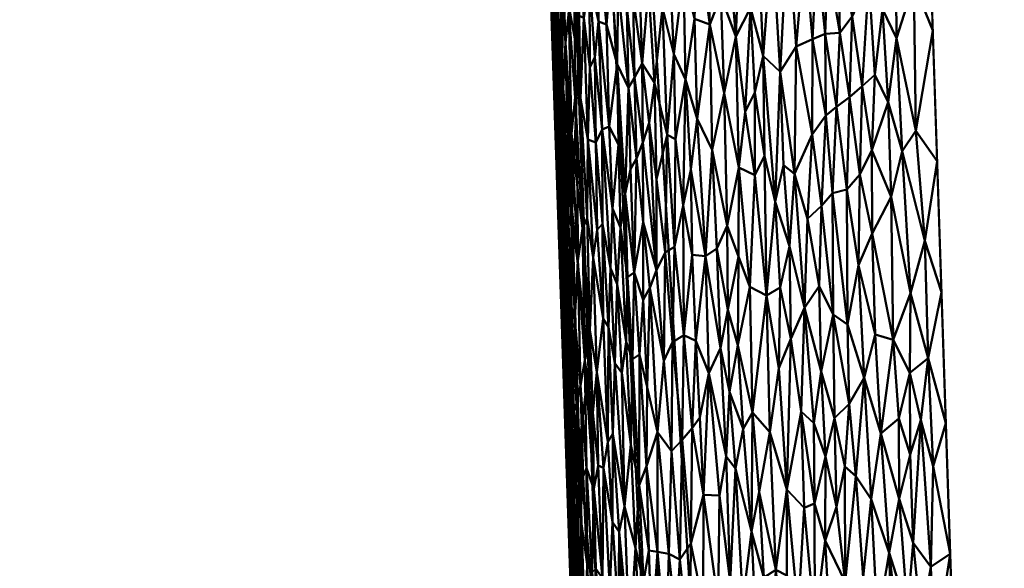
# Model space of a CAD drawing. Header units: millimetres. Extents: x -206 to 140, y -177 to 122.
# Tile 39 of 256: x -22.78 to -19.24, y -152.11 to -150.14. Entities that reach past the tile are written whole.
import ezdxf

# ---------------------------------------------------------------- set-up
doc = ezdxf.new("R2010")
doc.units = ezdxf.units.MM
doc.layers.add('A-GENM', color=13, linetype='Continuous', lineweight=30)

# ---------------------------------------------------------------- blocks, each defined once
blk = doc.blocks.new('MODEL - MODEL-3833-View 1')
at = {"layer": 'A-GENM', "lineweight": 40}
mesh = blk.add_polyface(dxfattribs=at)
corners = [(-20.4142, -107.4088, 20.6431), (-22.5142, -44.7437, 20.6313), (-22.7767, -36.9094, 20.6061), (-22.7767, -36.9094, 15.0006), (-22.4117, -47.8029, 15.3288), (-22.3007, -51.1149, 15.4152), (-22.0466, -58.6978, 15.6051), (-20.4142, -107.4088, 16.884)]
mesh.append_faces([[corners[k] for k in face] for face in [(3, 1, 2)]], dxfattribs={"vtx0": -1})
mesh.append_faces([[corners[k] for k in face] for face in [(6, 1, 5)]], dxfattribs={"vtx0": -1, "vtx1": -1})
mesh.append_faces([[corners[k] for k in face] for face in [(1, 3, 4)]], dxfattribs={"vtx0": -1, "vtx2": -1})
mesh.append_faces([[corners[k] for k in face] for face in [(4, 5, 1), (0, 1, 6)]], dxfattribs={"vtx1": -1, "vtx2": -1})
mesh.append_faces([[corners[k] for k in face] for face in [(6, 7, 0)]], dxfattribs={"vtx2": -1})
mesh = blk.add_polyface(dxfattribs=at)
corners = [(21.1397, -44.6974, 22.1261), (7.0538, -44.6974, 22.9077), (-7.0538, -44.6974, 22.9077), (-21.1397, -44.6974, 22.1261), (-18.9962, -109.0266, 22.1371), (-6.3399, -109.0266, 22.9088), (6.3399, -109.0266, 22.9088), (18.9977, -108.9806, 22.1371), (0, -52.9046, 23.0054), (0.8129, -53.0684, 23.004), (1.4974, -53.5321, 23.0008), (1.9482, -54.2209, 22.9977), (2.1, -55.0093, 22.9964), (1.9485, -55.7875, 22.9977), (1.4949, -56.4795, 23.0008), (0.8128, -56.9408, 23.004), (0, -57.1046, 23.0054), (-0.8132, -56.9406, 23.004), (-1.4974, -56.4771, 23.0008), (-1.948, -55.7888, 22.9977), (-2.1, -55.0035, 22.9964), (-1.9487, -54.2221, 22.9977), (-1.4944, -53.5292, 23.0009), (-0.8117, -53.0679, 23.004), (0, -44.6974, 22.9077), (-20.0679, -76.862, 22.1316), (20.0687, -76.839, 22.1316), (2.4839, -83.2791, 22.9917), (-20.6046, -60.757, 22.1289), (-19.5313, -92.967, 22.1344), (-9.2425, -84.0174, 22.8161)]
mesh.append_faces([[corners[k] for k in face] for face in [(5, 29, 4), (1, 26, 0)]], dxfattribs={"vtx0": -1})
mesh.append_faces([[corners[k] for k in face] for face in [(17, 27, 16), (26, 27, 7), (20, 28, 19), (9, 24, 8), (25, 30, 28), (8, 24, 23), (23, 24, 22), (19, 30, 18), (12, 1, 11)]], dxfattribs={"vtx0": -1, "vtx1": -1})
mesh.append_faces([[corners[k] for k in face] for face in [(28, 20, 2), (5, 30, 29), (27, 26, 13), (28, 30, 19), (30, 27, 17), (26, 1, 12), (30, 5, 27)]], dxfattribs={"vtx0": -1, "vtx1": -1, "vtx2": -1})
mesh.append_faces([[corners[k] for k in face] for face in [(30, 17, 18), (2, 20, 21), (2, 21, 22), (27, 6, 7), (27, 13, 14), (10, 1, 24), (26, 12, 13), (24, 9, 10)]], dxfattribs={"vtx0": -1, "vtx2": -1})
mesh.append_faces([[corners[k] for k in face] for face in [(25, 29, 30), (24, 2, 22), (15, 16, 27), (14, 15, 27), (5, 6, 27), (10, 11, 1)]], dxfattribs={"vtx1": -1, "vtx2": -1})
mesh.append_faces([[corners[k] for k in face] for face in [(2, 3, 28)]], dxfattribs={"vtx2": -1})
mesh = blk.add_polyface(dxfattribs=at)
corners = [(-19.1745, -109.0266, 14.5661), (-19.5556, -109.0266, 15.1931), (-19.9161, -109.0266, 15.8321), (-20.2558, -109.0266, 16.4824), (-21.9944, -58.704, 15.2878), (-22.2486, -51.2527, 15.1062), (-22.1159, -51.4491, 14.7221), (-21.976, -51.645, 14.3403), (-21.8291, -51.8403, 13.9608), (-21.675, -52.0353, 13.5839), (-21.514, -52.2299, 13.2098), (-21.3462, -52.4242, 12.8386), (-21.1715, -52.6184, 12.4705), (-20.99, -52.8124, 12.1056), (-19.213, -54.3335, 9.18), (-17.2107, -55.5949, 6.7536), (-14.6963, -56.7858, 4.4616), (-13.9885, -60.485, 4.2596), (-12.5515, -64.1203, 3.5898), (-10.4426, -67.3289, 2.6641), (-16.2106, -79.8129, 8.102), (-18.5718, -94.1741, 12.2965), (-12.7953, -72.4209, 4.8821), (-11.6189, -69.8749, 3.7731), (-11.2353, -66.1227, 3.0121), (-11.0308, -68.6019, 3.2186), (-21.1251, -83.8653, 15.8851), (-20.4097, -71.9713, 13.0914), (-17.3912, -86.9935, 10.1993), (-18.4226, -70.6834, 9.7817)]
mesh.append_faces([[corners[k] for k in face] for face in [(17, 15, 16)]], dxfattribs={"vtx0": -1})
mesh.append_faces([[corners[k] for k in face] for face in [(2, 26, 1), (14, 29, 13), (4, 27, 26), (18, 22, 17), (15, 29, 14)]], dxfattribs={"vtx0": -1, "vtx1": -1})
mesh.append_faces([[corners[k] for k in face] for face in [(27, 21, 26), (29, 28, 27), (21, 1, 26), (15, 20, 29), (13, 29, 27), (17, 20, 15), (4, 10, 27)]], dxfattribs={"vtx0": -1, "vtx1": -1, "vtx2": -1})
mesh.append_faces([[corners[k] for k in face] for face in [(4, 7, 8), (23, 18, 24), (27, 11, 12), (27, 10, 11)]], dxfattribs={"vtx0": -1, "vtx2": -1})
mesh.append_faces([[corners[k] for k in face] for face in [(3, 26, 2), (0, 1, 21)]], dxfattribs={"vtx1": -1})
mesh.append_faces([[corners[k] for k in face] for face in [(6, 7, 4), (8, 9, 4), (12, 13, 27), (9, 10, 4), (28, 21, 27), (22, 20, 17), (25, 23, 24), (23, 22, 18), (20, 28, 29)]], dxfattribs={"vtx1": -1, "vtx2": -1})
mesh.append_faces([[corners[k] for k in face] for face in [(4, 5, 6), (24, 19, 25)]], dxfattribs={"vtx2": -1})
mesh = blk.add_polyface(dxfattribs=at)
corners = [(-20.9417, -90.162, 16.1224), (-20.887, -90.7195, 16.0451), (-20.9196, -90.9754, 16.1595), (-21.0324, -88.3854, 16.1928), (-20.9851, -89.1224, 16.1221), (-21.0182, -89.1314, 16.2764), (-21.0107, -88.1571, 16.0754), (-20.9589, -88.6412, 15.9959), (-20.9298, -91.4299, 16.2695), (-20.8796, -92.2686, 16.2039), (-20.9107, -92.2876, 16.3472), (-20.8314, -94.474, 16.3677), (-20.8733, -93.7088, 16.5243), (-20.8705, -93.1024, 16.298), (-20.9255, -89.6069, 16.0188), (-20.9498, -91.4255, 16.4644), (-20.9564, -90.6591, 16.253), (-21.0008, -89.9033, 16.4244), (-20.9753, -90.6644, 16.4444), (-20.8988, -92.9477, 16.5044), (-20.8262, -93.7534, 16.231), (-20.8101, -92.9447, 16.0977), (-20.7926, -94.6123, 16.2387), (-20.7331, -95.17, 16.1504), (-20.7716, -94.0573, 16.124), (-20.8485, -91.8321, 16.0714), (-20.8478, -94.4699, 16.5443), (-20.9821, -89.8882, 16.2323), (-21.0263, -89.1422, 16.4044), (-21.0519, -88.3811, 16.3844), (-20.9243, -92.1866, 16.4844)]
mesh.append_faces([[corners[k] for k in face] for face in [(14, 4, 7), (17, 16, 18), (1, 0, 14), (23, 22, 24), (21, 9, 25), (18, 16, 15), (28, 5, 17)]], dxfattribs={"vtx0": -1, "vtx1": -1})
mesh.append_faces([[corners[k] for k in face] for face in [(0, 1, 2), (3, 4, 5), (4, 6, 7), (8, 9, 10), (11, 12, 13), (8, 15, 16), (2, 8, 16), (10, 15, 8), (19, 10, 13), (20, 13, 21), (20, 22, 11), (24, 22, 20), (13, 20, 11), (4, 27, 5), (27, 4, 0), (3, 6, 4), (27, 17, 5), (13, 10, 9), (13, 9, 21), (2, 25, 9), (14, 0, 4), (0, 2, 16), (27, 0, 16), (9, 8, 2), (27, 16, 17), (3, 5, 29)]], dxfattribs={"vtx0": -1, "vtx1": -1, "vtx2": -1})
mesh.append_faces([[corners[k] for k in face] for face in [(2, 1, 25), (5, 28, 29), (13, 12, 19)]], dxfattribs={"vtx0": -1, "vtx2": -1})
mesh.append_faces([[corners[k] for k in face] for face in [(21, 24, 20), (26, 12, 11), (30, 15, 10), (19, 30, 10)]], dxfattribs={"vtx1": -1, "vtx2": -1})
mesh = blk.add_polyface(dxfattribs=at)
corners = [(-20.5909, -94.168, 21.4938), (-20.5685, -94.1308, 21.5272), (-20.5963, -93.8795, 21.5), (-20.6279, -93.8111, 21.4561), (-20.653, -93.7403, 21.4195), (-20.6308, -94.0828, 21.4372), (-20.8488, -93.6212, 20.9209), (-20.8576, -93.5756, 20.881), (-20.8442, -93.8731, 20.9007), (-20.7631, -94.2045, 21.1577), (-20.7839, -93.8794, 21.13), (-20.7826, -94.2026, 21.1016), (-20.8422, -94.4029, 20.7893), (-20.8579, -93.9313, 20.7911), (-20.8568, -94.0968, 20.739), (-20.8704, -93.6899, 20.7396), (-20.8781, -93.5392, 20.6885), (-20.8725, -93.7337, 20.6405), (-20.8649, -93.9338, 20.6884), (-20.5413, -94.0807, 21.5656), (-20.5737, -93.8423, 21.5332), (-20.7371, -94.3533, 21.2116), (-20.7515, -93.9161, 21.2122), (-20.6979, -93.9301, 21.3275), (-20.7185, -93.5515, 21.3118), (-20.7304, -93.7852, 21.2707), (-20.8584, -93.7332, 20.8407), (-20.8714, -93.5244, 20.7917), (-20.849, -94.0468, 20.8327), (-20.8332, -94.1708, 20.9064), (-20.825, -94.1699, 20.948), (-20.8098, -94.337, 20.9899), (-20.8172, -94.0065, 21.0047), (-20.8511, -94.3414, 20.693), (-20.8594, -94.1226, 20.6406), (-20.8379, -93.7115, 20.9591), (-20.8316, -93.6024, 21.0012), (-20.8049, -93.8935, 21.0631), (-20.768, -93.9088, 21.1712), (-20.7813, -93.5319, 21.1692), (-20.76, -93.4309, 21.2307), (-20.7291, -94.0941, 21.2506), (-20.7947, -94.3323, 21.0476), (-20.7117, -94.0595, 21.2909), (-20.685, -94.3177, 21.3274), (-20.8036, -93.5401, 21.1052), (-20.6597, -94.3062, 21.3755), (-20.6699, -93.9408, 21.379), (-20.6959, -93.6778, 21.3475), (-20.5188, -93.8093, 21.6046), (-20.5513, -93.7842, 21.5655), (-20.6098, -93.5623, 21.4957), (-20.6803, -93.575, 21.3822), (-20.8249, -93.4771, 21.0422), (-20.6422, -93.501, 21.4499)]
mesh.append_faces([[corners[k] for k in face] for face in [(0, 1, 2), (3, 4, 5), (6, 7, 8), (9, 10, 11), (12, 13, 14), (14, 13, 15), (16, 17, 18), (19, 20, 1), (21, 22, 9), (23, 24, 25), (8, 7, 26), (26, 27, 13), (15, 13, 27), (26, 13, 28), (13, 12, 28), (29, 8, 28), (30, 31, 32), (16, 18, 15), (14, 15, 18), (14, 18, 33), (18, 34, 33), (30, 32, 35), (30, 35, 8), (36, 32, 37), (38, 10, 9), (39, 38, 22), (22, 25, 40), (22, 41, 25), (42, 37, 32), (42, 11, 37), (25, 41, 43), (44, 23, 43), (45, 37, 10), (11, 10, 37), (46, 47, 23), (2, 1, 20), (23, 47, 48), (41, 22, 21), (49, 50, 19), (51, 2, 20), (50, 20, 19), (5, 0, 3), (47, 52, 48), (23, 48, 24), (52, 47, 4), (47, 46, 5), (8, 29, 30), (10, 38, 39), (38, 9, 22), (26, 28, 8), (53, 36, 37), (36, 35, 32), (35, 6, 8), (23, 25, 43), (54, 4, 3), (5, 4, 47), (3, 2, 51), (2, 3, 0)]], dxfattribs={"vtx0": -1, "vtx1": -1, "vtx2": -1})
mesh.append_faces([[corners[k] for k in face] for face in [(18, 17, 34)]], dxfattribs={"vtx0": -1, "vtx2": -1})
mesh = blk.add_polyface(dxfattribs=at)
corners = [(-20.4275, -94.0471, 21.696), (-20.3925, -93.7558, 21.7391), (-20.4486, -93.6129, 21.6893), (-19.6286, -93.9892, 22.1165), (-19.5594, -94.3229, 22.1261), (-19.5658, -93.793, 22.1275), (-20.4522, -94.3362, 21.6603), (-20.4681, -93.881, 21.6595), (-20.4972, -94.1496, 21.6168), (-20.019, -93.5753, 21.9947), (-19.9888, -94.0194, 22.0019), (-19.958, -93.664, 22.0207), (-19.9301, -93.9934, 22.0278), (-20.0751, -93.6251, 21.9658), (-20.0457, -94.11, 21.9728), (-19.8432, -94.2358, 22.0577), (-19.8843, -93.9734, 22.046), (-19.8815, -94.2678, 22.0434), (-20.2048, -93.983, 21.8813), (-20.153, -93.8803, 21.9167), (-20.1894, -93.5744, 21.9003), (-19.6313, -93.5097, 22.1188), (-20.502, -93.5728, 21.6334), (-20.5188, -93.8093, 21.6046), (-20.3865, -94.1383, 21.7329), (-20.2367, -93.6052, 21.8681), (-20.3435, -93.6127, 21.7864), (-20.3535, -93.9199, 21.7691), (-20.3106, -93.6478, 21.8122), (-20.2984, -93.9404, 21.8141), (-20.259, -93.8372, 21.8467), (-19.787, -93.9117, 22.0792), (-19.7272, -93.7777, 22.0967), (-19.7774, -93.6218, 22.0847), (-19.9143, -93.6812, 22.0383), (-19.7965, -94.2017, 22.0734), (-19.8312, -93.9701, 22.0647), (-19.7513, -94.162, 22.0871), (-19.7058, -94.1211, 22.0992), (-19.6784, -93.8859, 22.1073), (-20.1255, -93.6418, 21.9377), (-19.4982, -93.9616, 22.1346), (-19.6578, -94.219, 22.1093), (-20.1067, -94.0528, 21.9407), (-20.1364, -94.185, 21.9207), (-20.1713, -94.2542, 21.8975), (-20.3441, -94.2794, 21.7669), (-19.5139, -93.4915, 22.1345), (-19.8753, -93.7166, 22.0524), (-20.2476, -94.1872, 21.8465), (-19.8393, -93.6629, 22.0654), (-20.5413, -94.0807, 21.5656), (-19.931, -94.3355, 22.0227), (-19.6987, -93.5451, 22.1052), (-20.2856, -93.5172, 21.8348)]
mesh.append_faces([[corners[k] for k in face] for face in [(0, 1, 2), (3, 4, 5), (6, 7, 8), (9, 10, 11), (10, 12, 11), (13, 14, 9), (15, 16, 17), (18, 19, 20), (21, 3, 5), (7, 22, 23), (2, 22, 7), (1, 0, 24), (25, 18, 20), (7, 0, 2), (26, 1, 27), (0, 7, 6), (8, 7, 23), (28, 29, 30), (31, 32, 33), (34, 11, 12), (15, 35, 36), (31, 37, 32), (32, 38, 39), (19, 40, 20), (5, 4, 41), (39, 3, 21), (42, 39, 38), (9, 14, 10), (43, 14, 13), (43, 13, 40), (43, 40, 19), (19, 44, 43), (45, 44, 19), (29, 27, 46), (26, 29, 28), (16, 48, 34), (49, 18, 30), (25, 30, 18), (49, 30, 29), (31, 35, 37), (36, 48, 16), (35, 31, 36), (31, 33, 50), (15, 36, 16), (50, 36, 31), (18, 45, 19), (8, 23, 51), (26, 27, 29), (46, 27, 24), (1, 24, 27), (16, 12, 17), (52, 12, 10), (16, 34, 12), (50, 48, 36), (32, 39, 53), (38, 32, 37), (42, 3, 39), (54, 28, 30)]], dxfattribs={"vtx0": -1, "vtx1": -1, "vtx2": -1})
mesh.append_faces([[corners[k] for k in face] for face in [(41, 47, 5)]], dxfattribs={"vtx1": -1, "vtx2": -1})
mesh = blk.add_polyface(dxfattribs=at)
corners = [(-20.8098, -94.337, 20.9899), (-20.7949, -94.665, 21.0057), (-20.7947, -94.3323, 21.0476), (-20.6308, -94.0828, 21.4372), (-20.6269, -94.3719, 21.4278), (-20.6029, -94.5487, 21.4565), (-20.5838, -94.4595, 21.49), (-20.5701, -94.8307, 21.4918), (-20.8449, -94.4501, 20.7402), (-20.8511, -94.3414, 20.693), (-20.8392, -94.706, 20.6847), (-20.5162, -94.2938, 21.5882), (-20.4972, -94.1496, 21.6168), (-20.5413, -94.0807, 21.5656), (-20.7027, -94.6779, 21.266), (-20.7075, -94.3639, 21.2784), (-20.7371, -94.3533, 21.2116), (-20.8072, -94.6216, 20.9602), (-20.825, -94.1699, 20.948), (-20.8206, -94.4356, 20.9261), (-20.828, -94.6196, 20.846), (-20.8367, -94.3255, 20.8543), (-20.8422, -94.4029, 20.7893), (-20.8568, -94.0968, 20.739), (-20.7731, -94.7897, 21.0692), (-20.8464, -94.5115, 20.6407), (-20.8594, -94.1226, 20.6406), (-20.8332, -94.1708, 20.9064), (-20.7826, -94.2026, 21.1016), (-20.7738, -94.5263, 21.0953), (-20.7395, -94.6364, 21.182), (-20.7631, -94.2045, 21.1577), (-20.6836, -94.6564, 21.3077), (-20.685, -94.3177, 21.3274), (-20.7558, -94.6727, 21.1344), (-20.5615, -94.4223, 21.5235), (-20.5909, -94.168, 21.4938), (-20.4895, -94.4972, 21.6122), (-20.5393, -94.3642, 21.5559), (-20.4904, -94.8223, 21.5981), (-20.828, -94.8399, 20.7851), (-20.7172, -94.777, 21.2256), (-20.5685, -94.1308, 21.5272), (-20.8249, -94.5252, 20.886), (-20.5376, -94.6502, 21.5456), (-20.8122, -94.7377, 20.9169), (-20.849, -94.0468, 20.8327), (-20.8172, -94.0065, 21.0047), (-20.7291, -94.0941, 21.2506), (-20.6597, -94.3062, 21.3755), (-20.6979, -93.9301, 21.3275), (-20.7117, -94.0595, 21.2909), (-20.6481, -94.6014, 21.3785), (-20.6549, -94.8152, 21.3532), (-20.6193, -94.6696, 21.4239)]
mesh.append_faces([[corners[k] for k in face] for face in [(25, 9, 26)]], dxfattribs={"vtx0": -1, "vtx1": -1})
mesh.append_faces([[corners[k] for k in face] for face in [(0, 1, 2), (3, 4, 5), (6, 5, 7), (8, 9, 10), (11, 12, 13), (14, 15, 16), (17, 18, 19), (20, 21, 22), (9, 8, 23), (2, 1, 24), (22, 23, 8), (25, 10, 9), (27, 19, 18), (28, 2, 29), (30, 16, 31), (32, 33, 15), (31, 28, 34), (6, 35, 36), (12, 11, 37), (15, 14, 32), (38, 39, 11), (22, 8, 40), (41, 16, 30), (37, 11, 39), (38, 11, 13), (42, 38, 13), (38, 42, 35), (36, 35, 42), (43, 21, 20), (38, 35, 44), (44, 39, 38), (6, 36, 5), (45, 17, 19), (18, 17, 0), (21, 43, 27), (19, 43, 45), (19, 27, 43), (21, 27, 46), (34, 30, 31), (21, 46, 22), (47, 0, 2), (1, 0, 17), (15, 48, 16), (49, 50, 33), (51, 48, 15), (52, 49, 33), (33, 51, 15), (33, 32, 53), (41, 14, 16), (24, 29, 2), (29, 34, 28), (6, 7, 35), (54, 5, 4), (3, 5, 36), (54, 4, 52), (4, 3, 49), (53, 52, 33), (4, 49, 52)]], dxfattribs={"vtx0": -1, "vtx1": -1, "vtx2": -1})
mesh = blk.add_polyface(dxfattribs=at)
corners = [(-20.1957, -94.7738, 21.8696), (-20.2363, -94.6634, 21.8431), (-20.2344, -94.9651, 21.8371), (-20.1067, -94.0528, 21.9407), (-20.0635, -94.577, 21.9551), (-20.0457, -94.11, 21.9728), (-20.1939, -94.4544, 21.8781), (-20.2476, -94.1872, 21.8465), (-20.2048, -93.983, 21.8813), (-20.2984, -93.9404, 21.8141), (-20.2898, -94.3908, 21.8091), (-20.1549, -94.8826, 21.8945), (-20.1455, -95.334, 21.8909), (-20.1981, -95.0916, 21.8605), (-20.4522, -94.3362, 21.6603), (-20.4895, -94.4972, 21.6122), (-20.4594, -94.7597, 21.6368), (-20.3673, -94.4612, 21.7406), (-20.3865, -94.1383, 21.7329), (-20.3943, -94.5908, 21.7109), (-20.3921, -95.0562, 21.6978), (-20.4252, -94.7392, 21.6747), (-20.273, -94.7452, 21.813), (-20.3139, -94.7719, 21.7788), (-20.4275, -94.0471, 21.696), (-20.4217, -94.3525, 21.6916), (-20.4321, -95.0818, 21.6551), (-20.0956, -94.9136, 21.9306), (-20.1371, -94.4819, 21.9142), (-20.1021, -94.4118, 21.9365), (-20.1364, -94.185, 21.9207), (-20.1713, -94.2542, 21.8975), (-20.2277, -95.2603, 21.8348), (-20.2608, -95.1025, 21.8133), (-20.3025, -95.1926, 21.7765), (-20.3489, -95.0763, 21.7387), (-20.3441, -94.2794, 21.7669), (-20.3625, -94.7675, 21.7357), (-20.4904, -94.8223, 21.5981), (-20.4638, -95.1482, 21.6169), (-20.4972, -94.1496, 21.6168), (-20.514, -94.8862, 21.5661), (-20.0455, -94.8852, 21.9593), (-20.0512, -95.1747, 21.951), (-20.0336, -94.4457, 21.9732)]
mesh.append_faces([[corners[k] for k in face] for face in [(0, 1, 2), (3, 4, 5), (6, 7, 1), (7, 6, 8), (7, 9, 10), (11, 6, 0), (12, 11, 13), (14, 15, 16), (17, 18, 19), (20, 19, 21), (22, 10, 23), (24, 14, 25), (16, 26, 21), (19, 18, 25), (27, 28, 11), (29, 30, 28), (28, 30, 31), (28, 6, 11), (1, 0, 6), (27, 29, 28), (32, 2, 33), (1, 7, 10), (34, 23, 35), (36, 23, 10), (22, 2, 1), (33, 23, 34), (19, 37, 17), (11, 12, 27), (10, 9, 36), (16, 38, 39), (26, 20, 21), (19, 20, 37), (16, 39, 26), (14, 21, 25), (38, 16, 15), (16, 21, 14), (40, 15, 14), (38, 41, 39), (4, 3, 29), (31, 6, 28), (31, 8, 6), (30, 29, 3), (4, 29, 27), (4, 27, 42), (43, 42, 27), (44, 5, 4), (17, 36, 18), (17, 23, 36), (35, 23, 37), (17, 37, 23), (35, 37, 20), (24, 25, 18), (19, 25, 21), (0, 13, 11), (2, 13, 0), (33, 2, 22), (33, 22, 23), (10, 22, 1), (2, 32, 13)]], dxfattribs={"vtx0": -1, "vtx1": -1, "vtx2": -1})
mesh = blk.add_polyface(dxfattribs=at)
corners = [(-19.8043, -95.018, 22.0622), (-19.8579, -94.5458, 22.0488), (-19.8553, -94.9824, 22.0444), (-19.7965, -94.2017, 22.0734), (-19.8432, -94.2358, 22.0577), (-19.8066, -94.5333, 22.0667), (-19.8979, -94.5917, 22.0329), (-19.8815, -94.2678, 22.0434), (-19.931, -94.3355, 22.0227), (-19.5259, -94.7177, 22.1289), (-19.4669, -94.9017, 22.1347), (-19.4825, -94.4316, 22.1346), (-20.0076, -95.0694, 21.976), (-20.0127, -94.7366, 21.979), (-20.0455, -94.8852, 21.9593), (-19.7163, -94.392, 22.0944), (-19.7154, -94.6908, 22.0921), (-19.6475, -94.5595, 22.1092), (-19.6408, -95.0731, 22.107), (-19.7983, -95.3024, 22.0611), (-19.9584, -94.9577, 22.0016), (-19.9483, -94.6388, 22.011), (-19.9062, -94.8798, 22.0256), (-19.7595, -94.4795, 22.0818), (-19.9943, -94.4766, 21.9922), (-19.9888, -94.0194, 22.0019), (-19.7646, -94.8053, 22.0771), (-19.7049, -95.0533, 22.0917), (-19.6578, -94.219, 22.1093), (-19.6073, -94.3955, 22.118), (-19.7513, -94.162, 22.0871), (-19.4982, -93.9616, 22.1346), (-19.5594, -94.3229, 22.1261), (-19.5149, -95.1387, 22.1286), (-19.5784, -94.9055, 22.1202), (-19.5809, -95.1918, 22.1181), (-20.0457, -94.11, 21.9728), (-20.0336, -94.4457, 21.9732), (-20.0512, -95.1747, 21.951), (-19.7443, -95.2091, 22.0792), (-19.7058, -94.1211, 22.0992), (-19.9301, -93.9934, 22.0278), (-20.0635, -94.577, 21.9551), (-19.8992, -95.187, 22.0243), (-19.9702, -95.33, 21.9902), (-19.6286, -93.9892, 22.1165)]
mesh.append_faces([[corners[k] for k in face] for face in [(0, 1, 2), (3, 4, 5), (6, 7, 8), (12, 13, 14), (15, 16, 17), (18, 17, 16), (19, 0, 2), (12, 20, 13), (21, 20, 22), (23, 3, 5), (24, 8, 25), (26, 27, 16), (28, 17, 29), (23, 15, 30), (9, 33, 10), (17, 34, 29), (34, 17, 18), (35, 33, 34), (24, 25, 36), (13, 24, 37), (29, 34, 9), (33, 9, 34), (32, 9, 11), (12, 14, 38), (0, 39, 26), (1, 0, 5), (26, 16, 23), (26, 23, 5), (3, 23, 30), (26, 5, 0), (4, 7, 1), (40, 30, 15), (5, 4, 1), (28, 40, 15), (16, 15, 23), (35, 34, 18), (1, 7, 6), (8, 7, 41), (39, 27, 26), (16, 27, 18), (13, 37, 42), (14, 13, 42), (20, 21, 24), (13, 20, 24), (43, 22, 20), (37, 24, 36), (21, 8, 24), (8, 21, 6), (2, 22, 43), (12, 44, 20), (6, 22, 2), (1, 6, 2), (22, 6, 21), (15, 17, 28), (32, 45, 29), (28, 29, 45), (9, 32, 29)]], dxfattribs={"vtx0": -1, "vtx1": -1, "vtx2": -1})
mesh.append_faces([[corners[k] for k in face] for face in [(9, 10, 11)]], dxfattribs={"vtx0": -1, "vtx2": -1})
mesh.append_faces([[corners[k] for k in face] for face in [(11, 31, 32)]], dxfattribs={"vtx1": -1, "vtx2": -1})
mesh = blk.add_polyface(dxfattribs=at)
corners = [(-20.5701, -94.8307, 21.4918), (-20.5514, -95.1254, 21.5047), (-20.5377, -94.9288, 21.5329), (-20.8074, -95.1277, 20.8701), (-20.8014, -95.0703, 20.9151), (-20.8165, -94.8257, 20.8764), (-20.7731, -94.7897, 21.0692), (-20.7831, -94.9992, 21.0082), (-20.7633, -95.2365, 21.0518), (-20.828, -94.6196, 20.846), (-20.8249, -94.5252, 20.886), (-20.8148, -95.1952, 20.7982), (-20.8198, -94.9102, 20.8355), (-20.8259, -95.0949, 20.6908), (-20.8334, -94.9005, 20.6407), (-20.8203, -95.2894, 20.6408), (-20.828, -94.8399, 20.7851), (-20.5757, -95.142, 21.468), (-20.6549, -94.8152, 21.3532), (-20.6396, -95.157, 21.3602), (-20.6309, -94.8734, 21.3928), (-20.6147, -95.1912, 21.4025), (-20.7949, -94.665, 21.0057), (-20.8072, -94.6216, 20.9602), (-20.7954, -94.9558, 20.9627), (-20.7558, -94.6727, 21.1344), (-20.7472, -95.1469, 21.1132), (-20.7292, -95.037, 21.1741), (-20.7777, -95.3033, 20.9891), (-20.8392, -94.706, 20.6847), (-20.819, -95.2161, 20.7435), (-20.8327, -94.8281, 20.7336), (-20.8464, -94.5115, 20.6407), (-20.8449, -94.4501, 20.7402), (-20.8422, -94.4029, 20.7893), (-20.7395, -94.6364, 21.182), (-20.7738, -94.5263, 21.0953), (-20.7172, -94.777, 21.2256), (-20.704, -95.1886, 21.2241), (-20.6193, -94.6696, 21.4239), (-20.6481, -94.6014, 21.3785), (-20.5376, -94.6502, 21.5456), (-20.514, -94.8862, 21.5661), (-20.594, -94.8474, 21.4549), (-20.6029, -94.5487, 21.4565), (-20.599, -95.0804, 21.4346), (-20.6619, -95.0271, 21.3262), (-20.6836, -94.6564, 21.3077), (-20.6817, -94.9961, 21.2882), (-20.787, -95.329, 20.944), (-20.8122, -94.7377, 20.9169), (-20.5615, -94.4223, 21.5235), (-20.4904, -94.8223, 21.5981), (-20.7027, -94.6779, 21.266), (-20.5232, -95.2429, 21.5383)]
mesh.append_faces([[corners[k] for k in face] for face in [(0, 1, 2), (3, 4, 5), (6, 7, 8), (9, 5, 10), (11, 3, 12), (11, 12, 16), (0, 17, 1), (18, 19, 20), (20, 19, 21), (22, 23, 24), (25, 26, 27), (28, 7, 24), (13, 29, 14), (13, 30, 31), (30, 11, 16), (31, 30, 16), (31, 29, 13), (31, 16, 33), (34, 16, 9), (35, 25, 27), (26, 25, 6), (6, 25, 36), (8, 26, 6), (37, 27, 38), (20, 39, 40), (41, 0, 2), (2, 42, 41), (43, 0, 44), (39, 45, 43), (46, 18, 47), (48, 37, 38), (18, 46, 19), (31, 33, 29), (24, 4, 49), (50, 24, 23), (22, 24, 7), (50, 4, 24), (12, 3, 5), (12, 5, 9), (50, 5, 4), (16, 12, 9), (0, 41, 51), (52, 41, 42), (10, 5, 50), (22, 7, 6), (37, 35, 27), (37, 48, 53), (47, 53, 48), (17, 0, 43), (2, 1, 54), (2, 54, 42), (17, 43, 45), (44, 39, 43), (20, 21, 45), (18, 20, 40), (39, 20, 45), (48, 46, 47)]], dxfattribs={"vtx0": -1, "vtx1": -1, "vtx2": -1})
mesh.append_faces([[corners[k] for k in face] for face in [(13, 14, 15), (29, 32, 14)]], dxfattribs={"vtx0": -1, "vtx2": -1})
mesh = blk.add_polyface(dxfattribs=at)
corners = [(-20.7766, -95.9708, 16.3834), (-20.8223, -95.231, 16.5643), (-20.8032, -95.2195, 16.3708), (-20.6967, -98.7146, 16.5255), (-20.6675, -98.7086, 16.3847), (-20.6472, -99.5495, 16.436), (-20.7331, -95.17, 16.1504), (-20.7676, -95.4567, 16.2708), (-20.7926, -94.6123, 16.2387), (-20.6561, -97.3952, 16.203), (-20.6176, -98.5078, 16.2293), (-20.6735, -97.9504, 16.3046), (-20.8314, -94.474, 16.3677), (-20.6946, -96.2826, 16.1767), (-20.7246, -96.8372, 16.3172), (-20.757, -96.8631, 16.4645), (-20.7899, -96.197, 16.5897), (-20.709, -97.9483, 16.4288), (-20.7252, -98.1288, 16.6404), (-20.6307, -100.5474, 16.5426), (-20.6712, -99.5452, 16.5659), (-20.5791, -99.6205, 16.2556), (-20.6023, -100.3896, 16.3993), (-20.6928, -99.0948, 16.6658), (-20.7576, -97.1629, 16.615), (-20.5649, -101.288, 16.4007), (-20.5406, -100.7331, 16.2819), (-20.8478, -94.4699, 16.5443), (-20.6281, -101.0266, 16.7165), (-20.6605, -100.0607, 16.6911), (-20.5985, -101.2462, 16.5152)]
mesh.append_faces([[corners[k] for k in face] for face in [(1, 0, 16), (24, 17, 18), (21, 4, 10)]], dxfattribs={"vtx0": -1, "vtx1": -1})
mesh.append_faces([[corners[k] for k in face] for face in [(0, 1, 2), (3, 4, 5), (6, 7, 8), (12, 2, 1), (15, 16, 0), (14, 7, 13), (14, 17, 15), (3, 18, 17), (5, 19, 20), (0, 14, 15), (11, 10, 4), (5, 21, 22), (23, 3, 20), (5, 22, 19), (17, 14, 11), (24, 15, 17), (25, 22, 26), (0, 2, 7), (12, 8, 2), (14, 0, 7), (7, 2, 8), (9, 11, 14), (17, 11, 4), (17, 4, 3), (5, 20, 3), (29, 20, 19), (21, 5, 4), (19, 22, 30)]], dxfattribs={"vtx0": -1, "vtx1": -1, "vtx2": -1})
mesh.append_faces([[corners[k] for k in face] for face in [(15, 24, 16), (7, 6, 13), (12, 1, 27), (3, 23, 18), (20, 29, 23)]], dxfattribs={"vtx0": -1, "vtx2": -1})
mesh.append_faces([[corners[k] for k in face] for face in [(9, 10, 11), (13, 9, 14), (28, 29, 19), (21, 26, 22)]], dxfattribs={"vtx1": -1, "vtx2": -1})
mesh = blk.add_polyface(dxfattribs=at)
corners = [(-20.4862, -95.4045, 21.5794), (-20.5256, -95.5269, 21.5221), (-20.4864, -95.8349, 21.5608), (-20.8148, -95.1952, 20.7982), (-20.819, -95.2161, 20.7435), (-20.8055, -95.5453, 20.774), (-20.787, -95.329, 20.944), (-20.7777, -95.3033, 20.9891), (-20.7954, -94.9558, 20.9627), (-20.5658, -95.8201, 21.4483), (-20.5517, -95.5949, 21.4813), (-20.5818, -95.4488, 21.4426), (-20.7633, -95.7088, 20.9922), (-20.7976, -95.5576, 20.8391), (-20.8077, -95.6287, 20.6995), (-20.8259, -95.0949, 20.6908), (-20.8138, -95.4838, 20.6408), (-20.8073, -95.6783, 20.6409), (-20.8074, -95.1277, 20.8701), (-20.7939, -95.3825, 20.8991), (-20.7833, -95.7696, 20.8861), (-20.7472, -95.1469, 21.1132), (-20.7633, -95.2365, 21.0518), (-20.7413, -95.5342, 21.0916), (-20.7536, -95.5629, 21.0475), (-20.7184, -95.3354, 21.1762), (-20.7292, -95.037, 21.1741), (-20.6653, -95.4392, 21.2915), (-20.6483, -95.728, 21.3066), (-20.6468, -95.4102, 21.3307), (-20.7001, -95.5249, 21.2064), (-20.704, -95.1886, 21.2241), (-20.7153, -95.608, 21.1601), (-20.4367, -95.4731, 21.6356), (-20.4454, -95.8416, 21.6113), (-20.4058, -95.8621, 21.6555), (-20.3984, -95.4319, 21.6786), (-20.6817, -94.9961, 21.2882), (-20.4638, -95.1482, 21.6169), (-20.4321, -95.0818, 21.6551), (-20.599, -95.0804, 21.4346), (-20.6147, -95.1912, 21.4025), (-20.6045, -95.6712, 21.3925), (-20.6798, -95.5323, 21.2534), (-20.5514, -95.1254, 21.5047), (-20.5232, -95.2429, 21.5383), (-20.6396, -95.157, 21.3602), (-20.7776, -95.6539, 20.9369), (-20.514, -94.8862, 21.5661), (-20.8014, -95.0703, 20.9151), (-20.7831, -94.9992, 21.0082), (-20.8203, -95.2894, 20.6408), (-20.6246, -95.763, 21.3505), (-20.6619, -95.0271, 21.3262), (-20.5757, -95.142, 21.468), (-20.5175, -95.8293, 21.5194)]
mesh.append_faces([[corners[k] for k in face] for face in [(0, 1, 2), (3, 4, 5), (6, 7, 8), (9, 10, 11), (6, 12, 7), (5, 13, 3), (14, 4, 15), (5, 4, 14), (3, 13, 18), (19, 13, 20), (21, 22, 23), (24, 23, 22), (25, 26, 21), (27, 28, 29), (25, 30, 31), (23, 32, 21), (33, 0, 34), (33, 35, 36), (27, 37, 31), (38, 33, 39), (11, 40, 41), (42, 11, 41), (28, 27, 43), (43, 31, 30), (32, 30, 25), (36, 39, 33), (44, 1, 45), (29, 42, 46), (19, 20, 47), (19, 47, 6), (12, 6, 47), (22, 7, 24), (38, 0, 33), (0, 38, 48), (6, 49, 19), (19, 49, 18), (19, 18, 13), (0, 48, 45), (50, 7, 22), (15, 51, 14), (32, 25, 21), (26, 25, 31), (42, 29, 52), (28, 52, 29), (43, 27, 31), (37, 27, 53), (12, 24, 7), (1, 44, 10), (45, 1, 0), (54, 40, 11), (10, 44, 54), (42, 9, 11), (11, 10, 54), (1, 10, 55), (41, 46, 42), (53, 27, 29), (46, 53, 29)]], dxfattribs={"vtx0": -1, "vtx1": -1, "vtx2": -1})
mesh.append_faces([[corners[k] for k in face] for face in [(16, 17, 14), (51, 16, 14)]], dxfattribs={"vtx1": -1, "vtx2": -1})
mesh = blk.add_polyface(dxfattribs=at)
corners = [(-19.9225, -95.6603, 22.0074), (-19.9249, -95.3729, 22.0106), (-19.9702, -95.33, 21.9902), (-19.7983, -95.3024, 22.0611), (-19.8142, -95.5275, 22.0529), (-19.7742, -95.5629, 22.0663), (-19.6188, -95.6437, 22.1078), (-19.5793, -95.4848, 22.1167), (-19.6201, -95.3554, 22.1095), (-19.9593, -95.6761, 21.99), (-20.3921, -95.0562, 21.6978), (-20.3616, -95.3906, 21.7169), (-20.3489, -95.0763, 21.7387), (-19.7443, -95.2091, 22.0792), (-19.7194, -95.6457, 22.0823), (-19.5412, -95.3615, 22.1238), (-19.4963, -95.5268, 22.1293), (-19.5149, -95.1387, 22.1286), (-19.5809, -95.1918, 22.1181), (-19.8514, -95.3545, 22.0412), (-19.8992, -95.187, 22.0243), (-19.8836, -95.492, 22.0266), (-20.0218, -95.6103, 21.9591), (-20.0076, -95.0694, 21.976), (-20.0512, -95.1747, 21.951), (-20.0826, -95.4041, 21.9287), (-19.9584, -94.9577, 22.0016), (-19.684, -95.4094, 22.0941), (-20.0956, -94.9136, 21.9306), (-19.7049, -95.0533, 22.0917), (-19.6408, -95.0731, 22.107), (-19.4512, -95.3718, 22.1348), (-19.4669, -94.9017, 22.1347), (-20.1791, -95.3926, 21.8668), (-20.206, -95.5351, 21.8441), (-20.1492, -95.7615, 21.879), (-20.1455, -95.334, 21.8909), (-20.1981, -95.0916, 21.8605), (-20.2277, -95.2603, 21.8348), (-20.2608, -95.1025, 21.8133), (-20.2399, -95.4924, 21.8195), (-20.3984, -95.4319, 21.6786), (-20.3673, -95.8048, 21.6977), (-20.3344, -95.352, 21.7436), (-20.3211, -95.6298, 21.7473), (-20.4321, -95.0818, 21.6551), (-20.1212, -95.6194, 21.9005), (-19.5689, -95.8025, 22.1167), (-19.4355, -95.8419, 22.1349), (-19.5051, -95.8885, 22.1266), (-20.3025, -95.1926, 21.7765), (-20.2636, -95.6317, 21.7969), (-19.8433, -95.6723, 22.0403), (-19.8553, -94.9824, 22.0444), (-19.8043, -95.018, 22.0622)]
mesh.append_faces([[corners[k] for k in face] for face in [(0, 1, 2), (3, 4, 5), (6, 7, 8), (2, 9, 0), (10, 11, 12), (13, 5, 14), (15, 16, 17), (15, 17, 18), (19, 20, 21), (22, 2, 23), (24, 25, 22), (26, 2, 1), (27, 13, 14), (25, 24, 28), (29, 27, 30), (31, 17, 16), (33, 34, 35), (25, 28, 36), (36, 37, 33), (38, 39, 40), (41, 42, 11), (43, 11, 44), (45, 41, 10), (11, 10, 41), (12, 11, 43), (44, 11, 42), (46, 36, 35), (15, 7, 47), (30, 27, 8), (13, 3, 5), (13, 27, 29), (46, 25, 36), (16, 15, 49), (18, 7, 15), (7, 18, 8), (39, 50, 40), (51, 50, 44), (6, 8, 27), (30, 8, 18), (23, 24, 22), (1, 21, 20), (19, 21, 52), (19, 52, 4), (1, 20, 26), (3, 53, 19), (4, 3, 19), (54, 3, 13), (1, 0, 21), (9, 2, 22), (19, 53, 20), (38, 33, 37), (34, 38, 40), (50, 51, 40), (36, 33, 35), (34, 33, 38), (43, 50, 12), (43, 44, 50)]], dxfattribs={"vtx0": -1, "vtx1": -1, "vtx2": -1})
mesh.append_faces([[corners[k] for k in face] for face in [(17, 31, 32)]], dxfattribs={"vtx0": -1, "vtx2": -1})
mesh.append_faces([[corners[k] for k in face] for face in [(48, 31, 16)]], dxfattribs={"vtx1": -1, "vtx2": -1})
mesh = blk.add_polyface(dxfattribs=at)
corners = [(-20.0619, -95.8987, 21.9312), (-20.1212, -95.6194, 21.9005), (-20.105, -95.9272, 21.9043), (-19.8433, -95.6723, 22.0403), (-19.8121, -95.9417, 22.0487), (-19.8142, -95.5275, 22.0529), (-20.3673, -95.8048, 21.6977), (-20.3704, -96.1983, 21.6811), (-20.322, -96.0273, 21.7343), (-20.3211, -95.6298, 21.7473), (-20.2688, -96.0206, 21.7817), (-20.2636, -95.6317, 21.7969), (-19.7194, -95.6457, 22.0823), (-19.7479, -95.9256, 22.0709), (-19.6964, -96.0842, 22.0848), (-20.0218, -95.6103, 21.9591), (-20.0826, -95.4041, 21.9287), (-19.8845, -95.7933, 22.0221), (-19.859, -96.2546, 22.0263), (-19.9209, -96.0939, 22.0016), (-20.3984, -95.4319, 21.6786), (-20.4058, -95.8621, 21.6555), (-20.2844, -96.3604, 21.7584), (-20.2261, -95.9421, 21.8187), (-20.1797, -96.012, 21.8517), (-20.1492, -95.7615, 21.879), (-20.206, -95.5351, 21.8441), (-19.6399, -96.283, 22.098), (-19.654, -95.8384, 22.0982), (-19.5051, -95.8885, 22.1266), (-19.5689, -95.8025, 22.1167), (-19.5395, -96.0847, 22.1203), (-19.4355, -95.8419, 22.1349), (-19.4963, -95.5268, 22.1293), (-19.5893, -96.0453, 22.1112), (-19.6188, -95.6437, 22.1078), (-19.9812, -96.0484, 21.9729), (-19.9593, -95.6761, 21.99), (-19.9225, -95.6603, 22.0074), (-19.8836, -95.492, 22.0266), (-19.7286, -96.3003, 22.0731), (-20.022, -95.9199, 21.9535), (-20.0208, -96.3261, 21.9466), (-20.0794, -96.321, 21.9122), (-20.1296, -96.17, 21.883), (-20.2011, -96.324, 21.8281), (-20.2399, -95.4924, 21.8195), (-19.5793, -95.4848, 22.1167), (-19.6006, -96.2986, 22.1071), (-19.4929, -96.2204, 22.1268), (-19.684, -95.4094, 22.0941), (-19.7742, -95.5629, 22.0663), (-19.7833, -96.3602, 22.0541), (-19.4199, -96.312, 22.135), (-19.5412, -95.3615, 22.1238), (-20.2496, -96.3437, 21.7889), (-20.419, -96.0894, 21.6323)]
mesh.append_faces([[corners[k] for k in face] for face in [(32, 49, 53)]], dxfattribs={"vtx0": -1, "vtx1": -1})
mesh.append_faces([[corners[k] for k in face] for face in [(0, 1, 2), (3, 4, 5), (6, 7, 8), (9, 10, 11), (12, 13, 14), (15, 16, 0), (17, 18, 4), (17, 19, 18), (6, 20, 21), (10, 8, 22), (23, 11, 10), (24, 25, 26), (6, 21, 7), (27, 28, 14), (29, 30, 31), (29, 32, 33), (34, 30, 35), (36, 19, 37), (19, 38, 37), (39, 38, 17), (39, 17, 3), (14, 13, 40), (37, 15, 36), (41, 0, 42), (15, 41, 36), (43, 2, 44), (24, 44, 25), (2, 1, 25), (2, 25, 44), (24, 23, 45), (24, 26, 23), (46, 11, 23), (9, 6, 8), (9, 8, 10), (0, 2, 43), (28, 12, 14), (47, 35, 30), (34, 28, 48), (34, 31, 30), (29, 31, 49), (28, 34, 35), (35, 50, 28), (51, 4, 13), (4, 52, 13), (51, 13, 12), (28, 50, 12), (16, 1, 0), (54, 30, 29), (32, 29, 49), (27, 48, 28), (23, 10, 55), (4, 3, 17), (51, 5, 4), (17, 38, 19), (36, 41, 42), (41, 15, 0), (26, 46, 23), (21, 56, 7)]], dxfattribs={"vtx0": -1, "vtx1": -1, "vtx2": -1})
mesh = blk.add_polyface(dxfattribs=at)
corners = [(-20.7153, -95.608, 21.1601), (-20.6843, -95.9289, 21.212), (-20.7001, -95.5249, 21.2064), (-20.7976, -95.5576, 20.8391), (-20.7782, -96.0821, 20.8518), (-20.7833, -95.7696, 20.8861), (-20.7616, -96.0144, 20.9555), (-20.7453, -96.1019, 21.0114), (-20.7633, -95.7088, 20.9922), (-20.8077, -95.6287, 20.6995), (-20.8073, -95.6783, 20.6409), (-20.799, -95.911, 20.6796), (-20.7823, -96.3065, 20.7463), (-20.7904, -95.9693, 20.7836), (-20.7952, -95.9662, 20.7233), (-20.7693, -96.1092, 20.9012), (-20.7776, -95.6539, 20.9369), (-20.7413, -95.5342, 21.0916), (-20.7536, -95.5629, 21.0475), (-20.7396, -95.8788, 21.0594), (-20.7214, -95.9074, 21.1144), (-20.7254, -96.1665, 21.0745), (-20.7096, -96.267, 21.1137), (-20.6575, -95.9679, 21.2706), (-20.6643, -96.1911, 21.2387), (-20.6981, -96.1871, 21.1542), (-20.7083, -95.8953, 21.1532), (-20.6794, -96.205, 21.2013), (-20.5658, -95.8201, 21.4483), (-20.5363, -95.9426, 21.4869), (-20.5517, -95.5949, 21.4813), (-20.5501, -96.1242, 21.457), (-20.5274, -96.3767, 21.4787), (-20.5868, -96.1576, 21.3949), (-20.6045, -95.6712, 21.3925), (-20.6269, -96.0615, 21.3271), (-20.6483, -95.728, 21.3066), (-20.6798, -95.5323, 21.2534), (-20.636, -96.3283, 21.2906), (-20.455, -96.1901, 21.5856), (-20.4864, -95.8349, 21.5608), (-20.4779, -96.2876, 21.5522), (-20.4454, -95.8416, 21.6113), (-20.419, -96.0894, 21.6323), (-20.4058, -95.8621, 21.6555), (-20.4367, -95.4731, 21.6356), (-20.4862, -95.4045, 21.5794), (-20.5175, -95.8293, 21.5194), (-20.5063, -96.1323, 21.5209), (-20.6246, -95.763, 21.3505), (-20.6054, -96.1994, 21.3592), (-20.8055, -95.5453, 20.774), (-20.7748, -96.364, 20.8052), (-20.7943, -96.0672, 20.641), (-20.7869, -96.2616, 20.6903), (-20.5256, -95.5269, 21.5221)]
mesh.append_faces([[corners[k] for k in face] for face in [(53, 11, 10)]], dxfattribs={"vtx0": -1, "vtx1": -1})
mesh.append_faces([[corners[k] for k in face] for face in [(0, 1, 2), (3, 4, 5), (6, 7, 8), (9, 10, 11), (12, 13, 14), (5, 4, 15), (15, 6, 16), (8, 16, 6), (17, 18, 19), (20, 21, 22), (4, 3, 13), (23, 1, 24), (19, 20, 17), (25, 26, 20), (17, 20, 0), (26, 27, 1), (28, 29, 30), (29, 31, 32), (33, 28, 34), (35, 36, 23), (37, 1, 23), (38, 35, 23), (37, 2, 1), (39, 40, 41), (39, 42, 40), (42, 43, 44), (42, 44, 45), (42, 46, 40), (42, 39, 43), (47, 48, 40), (36, 35, 49), (31, 29, 28), (49, 50, 33), (19, 8, 7), (19, 7, 21), (1, 27, 24), (5, 15, 16), (22, 25, 20), (19, 21, 20), (14, 9, 11), (14, 51, 9), (51, 14, 13), (51, 13, 3), (13, 52, 4), (49, 35, 50), (53, 54, 11), (14, 11, 54), (23, 36, 37), (33, 34, 49), (18, 8, 19), (26, 0, 20), (0, 26, 1), (48, 47, 29), (31, 28, 33), (29, 47, 30), (55, 47, 40), (25, 27, 26), (48, 41, 40)]], dxfattribs={"vtx0": -1, "vtx1": -1, "vtx2": -1})

msp = doc.modelspace()

# ---------------------------------------------------------------- block references
at = {"layer": 'A-GENM', "lineweight": 40}
msp.add_blockref('MODEL - MODEL-3833-View 1', (0, -56.2182), dxfattribs=at)

doc.saveas('drawing.dxf')
